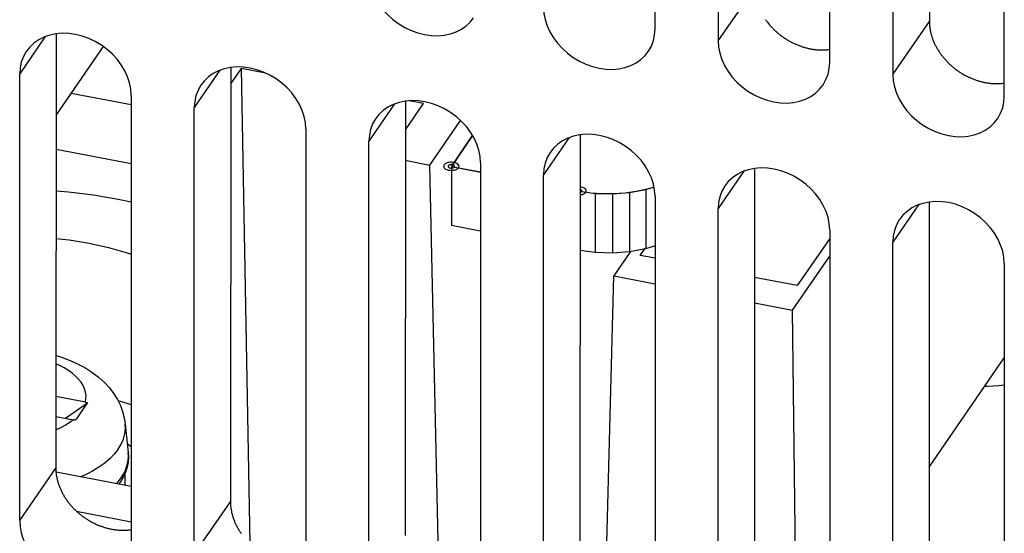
# Model space of a CAD drawing. Extents: x -841 to -216, y -127 to 601.
# Tile 127 of 201: x -317 to -294, y 404 to 416. Entities that reach past the tile are written whole.
import ezdxf

# ---------------------------------------------------------------- set-up
doc = ezdxf.new("R2010")
doc.units = 0
doc.header["$LTSCALE"] = 23.1
doc.layers.add('HEATSINK_AM_0', color=7, linetype='CONTINUOUS')

msp = doc.modelspace()

# ---------------------------------------------------------------- linework, layer by layer
at = {"layer": 'HEATSINK_AM_0', "color": 7}
for p, q in [((-302.446, 415.309), (-302.446, 431.338)), ((-296.19, 431.209), (-296.201, 415.477)), ((-301.008, 431.06), (-301.008, 415.032)), ((-298.471, 414.543), (-298.471, 430.571)), ((-297.033, 430.294), (-297.033, 414.266)), ((-294.496, 413.776), (-294.496, 429.804)), ((-301.008, 415.032), (-300.176, 416.243)), ((-297.033, 414.266), (-296.201, 415.477)), ((-316.325, 415.132), (-316.908, 414.282)), ((-316.079, 415.196), (-316.086, 405.303)), ((-315.009, 414.907), (-316.08, 413.347)), ((-312.104, 414.43), (-312.111, 404.536)), ((-312.104, 414.052), (-311.861, 414.407)), ((-311.311, 414.301), (-311.861, 414.407)), ((-311.665, 403.578), (-311.861, 414.407)), ((-316.908, 404.106), (-316.908, 414.282)), ((-312.35, 414.365), (-312.933, 413.516)), ((-315.738, 413.845), (-314.371, 413.581)), ((-315.738, 413.845), (-314.371, 413.581)), ((-314.371, 413.793), (-314.371, 403.617)), ((-312.933, 403.339), (-312.933, 413.516)), ((-308.375, 413.598), (-308.958, 412.749)), ((-308.129, 413.663), (-308.136, 403.769)), ((-308.129, 413.004), (-307.715, 413.607)), ((-307.715, 413.607), (-308.043, 413.67)), ((-307.569, 412.206), (-306.872, 413.221)), ((-310.396, 413.027), (-310.396, 402.85)), ((-307.082, 412.176), (-306.6, 412.878)), ((-306.6, 412.878), (-307.082, 412.176)), ((-304.4, 412.832), (-304.983, 411.983)), ((-304.154, 412.896), (-304.161, 403.003)), ((-308.958, 402.573), (-308.958, 412.749)), ((-314.371, 412.233), (-316.081, 412.562)), ((-308.13, 412.314), (-307.569, 412.206)), ((-307.364, 402.729), (-307.569, 412.206)), ((-307.082, 412.176), (-306.421, 412.048)), ((-307.082, 412.176), (-306.421, 412.047)), ((-307.082, 412.176), (-307.082, 410.827)), ((-306.421, 412.26), (-306.421, 402.083)), ((-304.983, 401.806), (-304.983, 411.983)), ((-300.425, 412.065), (-301.008, 411.216)), ((-300.179, 412.13), (-300.186, 402.236)), ((-302.655, 411.648), (-302.469, 411.706)), ((-302.486, 411.701), (-302.469, 411.706)), ((-304.155, 411.608), (-303.81, 411.561)), ((-303.81, 411.561), (-303.417, 411.549)), ((-303.81, 411.561), (-303.81, 410.212)), ((-303.417, 411.549), (-303.027, 411.579)), ((-303.417, 411.549), (-303.417, 410.201)), ((-303.027, 411.579), (-302.655, 411.648)), ((-303.027, 411.579), (-303.027, 410.23)), ((-302.655, 411.648), (-302.655, 410.299)), ((-302.511, 411.694), (-302.498, 411.697)), ((-302.498, 411.697), (-302.486, 411.701)), ((-302.446, 411.493), (-302.446, 401.317)), ((-296.45, 411.298), (-297.033, 410.449)), ((-296.204, 411.363), (-296.211, 401.47)), ((-301.008, 401.039), (-301.008, 411.216)), ((-306.421, 410.698), (-307.082, 410.827)), ((-298.471, 410.727), (-298.471, 400.55)), ((-302.446, 410.365), (-302.655, 410.299)), ((-298.471, 410.536), (-299.211, 409.458)), ((-297.033, 400.273), (-297.033, 410.449)), ((-303.81, 410.212), (-304.156, 410.259)), ((-303.417, 410.201), (-303.81, 410.212)), ((-303.027, 410.23), (-303.417, 410.201)), ((-303.003, 410.235), (-303.382, 409.682)), ((-302.655, 410.299), (-303.027, 410.23)), ((-302.782, 410.147), (-302.67, 410.31)), ((-302.446, 410.082), (-302.782, 410.147)), ((-299.315, 408.898), (-298.471, 410.126)), ((-294.496, 409.96), (-294.496, 399.783)), ((-303.584, 402), (-303.382, 409.682)), ((-303.382, 409.682), (-302.446, 409.502)), ((-299.211, 409.458), (-300.181, 409.645)), ((-300.181, 409.065), (-299.315, 408.898)), ((-299.221, 401.159), (-299.315, 408.898)), ((-296.209, 405.323), (-294.496, 407.816)), ((-315.411, 406.801), (-316.085, 406.931)), ((-315.867, 406.438), (-315.368, 406.792)), ((-315.368, 406.792), (-315.415, 406.724)), ((-316.085, 406.48), (-315.685, 406.402)), ((-314.504, 406.305), (-314.438, 405.661)), ((-314.458, 405.86), (-314.371, 405.797)), ((-316.908, 404.106), (-316.086, 405.303)), ((-314.371, 404.882), (-316.08, 405.212)), ((-314.503, 405.208), (-314.556, 405.096)), ((-314.706, 404.947), (-314.664, 404.993)), ((-314.664, 404.993), (-314.601, 405.077)), ((-314.624, 404.985), (-314.66, 404.938)), ((-314.556, 405.096), (-314.624, 404.985)), ((-314.601, 405.077), (-314.548, 405.162)), ((-314.514, 405.184), (-314.514, 404.91)), ((-312.933, 403.339), (-312.111, 404.536)), ((-315.612, 404.32), (-314.371, 404.08))]:
    msp.add_line(p, q, dxfattribs=at)
for points in [[(-308.958, 416.565), (-308.948, 416.424), (-308.921, 416.284), (-308.875, 416.143), (-308.812, 416.005), (-308.733, 415.871), (-308.639, 415.744), (-308.531, 415.627), (-308.412, 415.519), (-308.281, 415.422), (-308.142, 415.338), (-307.996, 415.269), (-307.845, 415.215), (-307.693, 415.177), (-307.541, 415.155), (-307.391, 415.151), (-307.245, 415.163), (-307.105, 415.192), (-306.974, 415.237), (-306.853, 415.299), (-306.744, 415.375), (-306.649, 415.466), (-306.577, 415.556)], [(-304.983, 415.799), (-304.974, 415.658), (-304.946, 415.517), (-304.9, 415.376), (-304.837, 415.238), (-304.758, 415.105), (-304.664, 414.978), (-304.556, 414.86), (-304.437, 414.752), (-304.306, 414.656), (-304.167, 414.572), (-304.021, 414.502), (-303.87, 414.448), (-303.718, 414.41), (-303.566, 414.389), (-303.416, 414.384), (-303.27, 414.396), (-303.13, 414.425), (-302.999, 414.471), (-302.878, 414.532), (-302.769, 414.608), (-302.674, 414.699), (-302.602, 414.79)], [(-302.602, 414.79), (-302.593, 414.802), (-302.53, 414.917), (-302.483, 415.041), (-302.455, 415.172), (-302.446, 415.309)], [(-314.371, 413.793), (-314.38, 413.934), (-314.408, 414.075), (-314.453, 414.216), (-314.516, 414.354), (-314.596, 414.487), (-314.69, 414.614), (-314.797, 414.732), (-314.917, 414.84), (-315.048, 414.936), (-315.187, 415.02), (-315.333, 415.09), (-315.483, 415.144), (-315.636, 415.182), (-315.788, 415.203), (-315.938, 415.208), (-316.084, 415.196), (-316.224, 415.167), (-316.355, 415.121), (-316.475, 415.06), (-316.584, 414.984), (-316.68, 414.893), (-316.752, 414.802)], [(-301.008, 415.032), (-300.999, 414.891), (-300.971, 414.751), (-300.925, 414.61), (-300.862, 414.471), (-300.783, 414.338), (-300.689, 414.211), (-300.581, 414.093), (-300.462, 413.986), (-300.331, 413.889), (-300.192, 413.805), (-300.046, 413.736), (-299.896, 413.681), (-299.743, 413.643), (-299.591, 413.622), (-299.441, 413.617), (-299.295, 413.63), (-299.155, 413.659), (-299.024, 413.704), (-298.903, 413.765), (-298.794, 413.842), (-298.699, 413.932), (-298.627, 414.023)], [(-316.752, 414.802), (-316.76, 414.79), (-316.824, 414.675), (-316.871, 414.551), (-316.898, 414.42), (-316.908, 414.282)], [(-310.396, 413.027), (-310.405, 413.168), (-310.433, 413.308), (-310.479, 413.449), (-310.541, 413.587), (-310.621, 413.721), (-310.715, 413.848), (-310.823, 413.965), (-310.942, 414.073), (-311.073, 414.17), (-311.212, 414.254), (-311.358, 414.323), (-311.508, 414.377), (-311.661, 414.415), (-311.813, 414.437), (-311.963, 414.441), (-312.109, 414.429), (-312.249, 414.4), (-312.38, 414.355), (-312.501, 414.293), (-312.609, 414.217), (-312.705, 414.126), (-312.777, 414.035)], [(-298.627, 414.023), (-298.618, 414.036), (-298.555, 414.151), (-298.508, 414.275), (-298.481, 414.405), (-298.471, 414.543)], [(-297.033, 414.266), (-297.024, 414.125), (-296.996, 413.984), (-296.95, 413.843), (-296.888, 413.705), (-296.808, 413.571), (-296.714, 413.444), (-296.606, 413.327), (-296.487, 413.219), (-296.356, 413.122), (-296.217, 413.038), (-296.071, 412.969), (-295.921, 412.915), (-295.768, 412.877), (-295.616, 412.855), (-295.466, 412.851), (-295.32, 412.863), (-295.18, 412.892), (-295.049, 412.938), (-294.928, 412.999), (-294.82, 413.075), (-294.724, 413.166), (-294.652, 413.257)], [(-312.777, 414.035), (-312.786, 414.023), (-312.849, 413.908), (-312.896, 413.784), (-312.923, 413.654), (-312.933, 413.516)], [(-294.652, 413.257), (-294.643, 413.269), (-294.58, 413.384), (-294.533, 413.508), (-294.506, 413.638), (-294.496, 413.776)], [(-306.421, 412.26), (-306.43, 412.401), (-306.458, 412.541), (-306.504, 412.682), (-306.566, 412.821), (-306.646, 412.954), (-306.74, 413.081), (-306.848, 413.199), (-306.967, 413.307), (-307.098, 413.403), (-307.237, 413.487), (-307.383, 413.556), (-307.533, 413.611), (-307.686, 413.649), (-307.838, 413.67), (-307.988, 413.675), (-308.134, 413.663), (-308.274, 413.633), (-308.405, 413.588), (-308.526, 413.527), (-308.634, 413.451), (-308.73, 413.36), (-308.802, 413.269)], [(-308.802, 413.269), (-308.811, 413.256), (-308.874, 413.142), (-308.921, 413.017), (-308.948, 412.887), (-308.958, 412.749)], [(-302.446, 411.493), (-302.455, 411.634), (-302.483, 411.775), (-302.529, 411.916), (-302.592, 412.054), (-302.671, 412.188), (-302.765, 412.314), (-302.873, 412.432), (-302.992, 412.54), (-303.123, 412.637), (-303.262, 412.72), (-303.408, 412.79), (-303.559, 412.844), (-303.711, 412.882), (-303.863, 412.904), (-304.013, 412.908), (-304.159, 412.896), (-304.299, 412.867), (-304.43, 412.821), (-304.551, 412.76), (-304.66, 412.684), (-304.755, 412.593), (-304.827, 412.502)], [(-304.827, 412.502), (-304.836, 412.49), (-304.899, 412.375), (-304.946, 412.251), (-304.974, 412.12), (-304.983, 411.983)], [(-307.247, 412.207), (-307.256, 412.188), (-307.257, 412.169), (-307.25, 412.149), (-307.236, 412.131), (-307.214, 412.115), (-307.187, 412.101), (-307.155, 412.091), (-307.12, 412.085), (-307.082, 412.083)], [(-307.18, 412.253), (-307.195, 412.247), (-307.208, 412.24), (-307.22, 412.233), (-307.231, 412.225), (-307.24, 412.216), (-307.247, 412.207)], [(-307.023, 412.263), (-307.049, 412.267), (-307.076, 412.268), (-307.104, 412.268), (-307.131, 412.265), (-307.156, 412.26), (-307.18, 412.253)], [(-307.153, 412.189), (-307.157, 412.181), (-307.157, 412.173), (-307.154, 412.164), (-307.148, 412.157), (-307.139, 412.15), (-307.127, 412.144), (-307.114, 412.14), (-307.098, 412.137), (-307.082, 412.136)], [(-307.057, 412.213), (-307.071, 412.215), (-307.085, 412.215), (-307.1, 412.214), (-307.114, 412.212), (-307.127, 412.208), (-307.138, 412.203), (-307.146, 412.196), (-307.153, 412.189)], [(-307.082, 412.136), (-307.067, 412.137), (-307.053, 412.139), (-307.039, 412.143), (-307.028, 412.148), (-307.019, 412.155), (-307.012, 412.162)], [(-307.012, 412.162), (-307.008, 412.171), (-307.008, 412.18), (-307.011, 412.188), (-307.018, 412.196), (-307.029, 412.203), (-307.042, 412.209), (-307.057, 412.213)], [(-306.918, 412.144), (-306.909, 412.164), (-306.908, 412.185), (-306.916, 412.205), (-306.933, 412.224), (-306.957, 412.24), (-306.987, 412.253), (-307.023, 412.263)], [(-307.082, 412.083), (-307.065, 412.083), (-307.048, 412.085), (-307.031, 412.087), (-307.015, 412.09), (-307, 412.094), (-306.985, 412.099)], [(-306.985, 412.099), (-306.97, 412.105), (-306.956, 412.111), (-306.944, 412.119), (-306.934, 412.127), (-306.925, 412.135), (-306.918, 412.144)], [(-298.471, 410.727), (-298.481, 410.868), (-298.508, 411.008), (-298.554, 411.149), (-298.617, 411.287), (-298.696, 411.421), (-298.79, 411.548), (-298.898, 411.665), (-299.017, 411.773), (-299.148, 411.87), (-299.287, 411.954), (-299.433, 412.023), (-299.584, 412.077), (-299.736, 412.115), (-299.888, 412.137), (-300.038, 412.141), (-300.184, 412.129), (-300.324, 412.1), (-300.455, 412.055), (-300.576, 411.993), (-300.685, 411.917), (-300.78, 411.827), (-300.852, 411.736)], [(-304.024, 411.586), (-304.015, 411.605), (-304.014, 411.625), (-304.021, 411.645), (-304.036, 411.663), (-304.058, 411.679), (-304.086, 411.693), (-304.119, 411.703), (-304.155, 411.709)], [(-300.852, 411.736), (-300.861, 411.723), (-300.925, 411.608), (-300.971, 411.484), (-300.999, 411.354), (-301.008, 411.216)], [(-314.371, 411.36), (-314.665, 411.424), (-315.225, 411.518), (-315.797, 411.589), (-316.081, 411.612)], [(-304.155, 411.611), (-303.906, 411.575), (-303.65, 411.556), (-303.385, 411.555), (-303.129, 411.572), (-302.873, 411.608), (-302.629, 411.661)], [(-304.118, 411.604), (-304.114, 411.612), (-304.113, 411.62), (-304.116, 411.628), (-304.122, 411.636), (-304.13, 411.643), (-304.142, 411.649), (-304.155, 411.653)], [(-304.155, 411.582), (-304.147, 411.584), (-304.139, 411.587), (-304.132, 411.591), (-304.127, 411.595), (-304.122, 411.599), (-304.118, 411.604)], [(-304.155, 411.526), (-304.126, 411.531), (-304.099, 411.538), (-304.075, 411.547), (-304.054, 411.558), (-304.036, 411.571), (-304.024, 411.586)], [(-302.629, 411.661), (-302.61, 411.665), (-302.591, 411.67), (-302.573, 411.676), (-302.554, 411.681), (-302.536, 411.686), (-302.511, 411.694)], [(-294.496, 409.96), (-294.506, 410.101), (-294.533, 410.241), (-294.579, 410.382), (-294.642, 410.521), (-294.721, 410.654), (-294.815, 410.781), (-294.923, 410.899), (-295.043, 411.007), (-295.173, 411.103), (-295.313, 411.187), (-295.458, 411.256), (-295.609, 411.311), (-295.761, 411.349), (-295.913, 411.37), (-296.063, 411.375), (-296.209, 411.363), (-296.349, 411.333), (-296.48, 411.288), (-296.601, 411.227), (-296.71, 411.151), (-296.805, 411.06), (-296.877, 410.969)], [(-296.877, 410.969), (-296.886, 410.957), (-296.95, 410.842), (-296.996, 410.718), (-297.024, 410.587), (-297.033, 410.449)], [(-316.082, 410.536), (-315.782, 410.5), (-315.326, 410.424), (-314.885, 410.326), (-314.461, 410.209), (-314.371, 410.179)], [(-316.084, 407.865), (-316, 407.841), (-315.8, 407.77), (-315.608, 407.687), (-315.428, 407.592), (-315.262, 407.487), (-315.111, 407.374), (-314.978, 407.254), (-314.862, 407.128), (-314.764, 406.997), (-314.681, 406.864), (-314.615, 406.729), (-314.564, 406.592), (-314.527, 406.45), (-314.504, 406.305)], [(-315.411, 406.801), (-315.399, 406.878), (-315.398, 406.956), (-315.409, 407.033), (-315.431, 407.11), (-315.465, 407.185), (-315.511, 407.259), (-315.567, 407.33), (-315.634, 407.399), (-315.711, 407.465), (-315.799, 407.527), (-315.895, 407.585), (-316, 407.64), (-316.084, 407.677)], [(-294.496, 407.193), (-294.621, 407.178), (-294.881, 407.161), (-294.946, 407.161)], [(-315.411, 406.801), (-315.4, 406.799), (-315.389, 406.796), (-315.379, 406.794), (-315.368, 406.792)], [(-314.371, 406.742), (-314.508, 406.789), (-314.665, 406.832)], [(-315.415, 406.724), (-315.618, 406.428), (-315.642, 406.393)], [(-315.685, 406.402), (-315.769, 406.339), (-315.862, 406.279), (-315.964, 406.224), (-316.075, 406.173), (-316.085, 406.168)], [(-315.642, 406.393), (-315.652, 406.396), (-315.663, 406.398), (-315.674, 406.4), (-315.685, 406.402)], [(-314.664, 405.734), (-314.596, 405.848), (-314.546, 405.963), (-314.514, 406.081), (-314.501, 406.2), (-314.504, 406.305)], [(-314.664, 405.734), (-314.749, 405.624), (-314.851, 405.519), (-314.97, 405.418), (-315.103, 405.322), (-315.251, 405.233), (-315.413, 405.15), (-315.52, 405.104)], [(-314.548, 405.162), (-314.502, 405.255), (-314.466, 405.357), (-314.442, 405.466), (-314.433, 405.58), (-314.438, 405.661)], [(-314.438, 405.661), (-314.433, 405.548), (-314.442, 405.434), (-314.465, 405.321), (-314.503, 405.208)], [(-316.908, 404.106), (-316.898, 403.965), (-316.871, 403.824), (-316.825, 403.683), (-316.762, 403.545), (-316.683, 403.412), (-316.588, 403.285), (-316.481, 403.167), (-316.361, 403.059), (-316.231, 402.963), (-316.091, 402.879), (-315.945, 402.809), (-315.795, 402.755), (-315.643, 402.717), (-315.491, 402.696), (-315.34, 402.691), (-315.195, 402.703), (-315.055, 402.732), (-314.924, 402.778), (-314.803, 402.839), (-314.694, 402.915), (-314.599, 403.006), (-314.526, 403.097)]]:
    msp.add_lwpolyline(points, dxfattribs=at)
for points in [[(-299.932, 415.52, 0), (-299.921, 415.504, 0), (-299.91, 415.488, 0), (-299.898, 415.472, 0), (-299.886, 415.457, 0), (-299.873, 415.441, 0), (-299.861, 415.426, 0), (-299.848, 415.41, 0), (-299.835, 415.395, 0), (-299.822, 415.38, 0), (-299.809, 415.365, 0), (-299.795, 415.351, 0), (-299.782, 415.336, 0), (-299.768, 415.322, 0), (-299.754, 415.307, 0), (-299.739, 415.293, 0), (-299.725, 415.279, 0), (-299.71, 415.265, 0), (-299.695, 415.252, 0), (-299.68, 415.238, 0), (-299.665, 415.225, 0), (-299.65, 415.212, 0), (-299.634, 415.199, 0), (-299.619, 415.186, 0), (-299.603, 415.174, 0), (-299.587, 415.161, 0), (-299.571, 415.149, 0), (-299.554, 415.137, 0), (-299.538, 415.125, 0), (-299.521, 415.113, 0), (-299.504, 415.102, 0), (-299.487, 415.091, 0), (-299.47, 415.08, 0), (-299.453, 415.069, 0), (-299.436, 415.058, 0), (-299.419, 415.048, 0), (-299.401, 415.038, 0), (-299.384, 415.028, 0), (-299.366, 415.018, 0), (-299.348, 415.008, 0), (-299.33, 414.999, 0), (-299.312, 414.99, 0), (-299.294, 414.981, 0), (-299.276, 414.973, 0), (-299.257, 414.964, 0), (-299.239, 414.956, 0), (-299.221, 414.948, 0), (-299.202, 414.94, 0), (-299.184, 414.933, 0), (-299.165, 414.926, 0), (-299.146, 414.919, 0), (-299.128, 414.912, 0), (-299.109, 414.906, 0), (-299.09, 414.899, 0), (-299.071, 414.893, 0), (-299.052, 414.888, 0), (-299.033, 414.882, 0), (-299.014, 414.877, 0), (-298.995, 414.872, 0), (-298.976, 414.867, 0), (-298.957, 414.863, 0), (-298.938, 414.859, 0), (-298.919, 414.855, 0), (-298.9, 414.851, 0), (-298.881, 414.848, 0), (-298.862, 414.844, 0), (-298.843, 414.842, 0), (-298.824, 414.839, 0), (-298.805, 414.836, 0), (-298.786, 414.834, 0), (-298.767, 414.833, 0), (-298.748, 414.831, 0), (-298.729, 414.83, 0), (-298.71, 414.829, 0), (-298.691, 414.828, 0), (-298.673, 414.827, 0), (-298.654, 414.827, 0), (-298.635, 414.827, 0), (-298.617, 414.827, 0), (-298.598, 414.828, 0), (-298.58, 414.828, 0), (-298.561, 414.829, 0), (-298.543, 414.831, 0), (-298.525, 414.832, 0), (-298.507, 414.834, 0), (-298.489, 414.836, 0), (-298.471, 414.839, 0)], [(-296.201, 415.477, 0), (-296.201, 415.46, 0), (-296.201, 415.442, 0), (-296.2, 415.425, 0), (-296.199, 415.407, 0), (-296.198, 415.39, 0), (-296.196, 415.373, 0), (-296.194, 415.355, 0), (-296.192, 415.338, 0), (-296.19, 415.32, 0), (-296.187, 415.302, 0), (-296.184, 415.285, 0), (-296.181, 415.267, 0), (-296.177, 415.25, 0), (-296.174, 415.232, 0), (-296.169, 415.214, 0), (-296.165, 415.197, 0), (-296.16, 415.179, 0), (-296.155, 415.162, 0), (-296.15, 415.144, 0), (-296.145, 415.127, 0), (-296.139, 415.109, 0), (-296.133, 415.092, 0), (-296.127, 415.074, 0), (-296.12, 415.057, 0), (-296.113, 415.039, 0), (-296.106, 415.022, 0), (-296.099, 415.005, 0), (-296.091, 414.987, 0), (-296.083, 414.97, 0), (-296.075, 414.953, 0), (-296.067, 414.936, 0), (-296.058, 414.919, 0), (-296.049, 414.902, 0), (-296.04, 414.885, 0), (-296.03, 414.868, 0), (-296.021, 414.852, 0), (-296.011, 414.835, 0), (-296.001, 414.819, 0), (-295.99, 414.802, 0), (-295.98, 414.786, 0), (-295.969, 414.77, 0), (-295.958, 414.753, 0), (-295.946, 414.737, 0), (-295.935, 414.722, 0), (-295.923, 414.706, 0), (-295.911, 414.69, 0), (-295.899, 414.675, 0), (-295.886, 414.659, 0), (-295.873, 414.644, 0), (-295.861, 414.629, 0), (-295.847, 414.614, 0), (-295.834, 414.599, 0), (-295.821, 414.584, 0), (-295.807, 414.569, 0), (-295.793, 414.555, 0), (-295.779, 414.541, 0), (-295.765, 414.527, 0), (-295.75, 414.513, 0), (-295.735, 414.499, 0), (-295.721, 414.485, 0), (-295.706, 414.472, 0), (-295.69, 414.458, 0), (-295.675, 414.445, 0), (-295.659, 414.432, 0), (-295.644, 414.419, 0), (-295.628, 414.407, 0), (-295.612, 414.394, 0), (-295.596, 414.382, 0), (-295.579, 414.37, 0), (-295.563, 414.358, 0), (-295.546, 414.347, 0), (-295.529, 414.335, 0), (-295.513, 414.324, 0), (-295.496, 414.313, 0), (-295.478, 414.302, 0), (-295.461, 414.292, 0), (-295.444, 414.281, 0), (-295.426, 414.271, 0), (-295.409, 414.261, 0), (-295.391, 414.251, 0), (-295.373, 414.242, 0), (-295.355, 414.232, 0), (-295.337, 414.223, 0), (-295.319, 414.215, 0), (-295.301, 414.206, 0), (-295.283, 414.198, 0), (-295.264, 414.189, 0), (-295.246, 414.181, 0), (-295.227, 414.174, 0), (-295.209, 414.166, 0), (-295.19, 414.159, 0), (-295.171, 414.152, 0), (-295.153, 414.145, 0), (-295.134, 414.139, 0), (-295.115, 414.133, 0), (-295.096, 414.127, 0), (-295.077, 414.121, 0), (-295.058, 414.116, 0), (-295.039, 414.11, 0), (-295.02, 414.105, 0), (-295.001, 414.101, 0), (-294.982, 414.096, 0), (-294.963, 414.092, 0), (-294.944, 414.088, 0), (-294.925, 414.084, 0), (-294.906, 414.081, 0), (-294.887, 414.078, 0), (-294.868, 414.075, 0), (-294.849, 414.072, 0), (-294.83, 414.07, 0), (-294.811, 414.068, 0), (-294.792, 414.066, 0), (-294.773, 414.064, 0), (-294.754, 414.063, 0), (-294.735, 414.062, 0), (-294.716, 414.061, 0), (-294.698, 414.061, 0), (-294.679, 414.06, 0), (-294.66, 414.06, 0), (-294.642, 414.06, 0), (-294.623, 414.061, 0), (-294.605, 414.062, 0), (-294.586, 414.063, 0), (-294.568, 414.064, 0), (-294.55, 414.066, 0), (-294.532, 414.068, 0), (-294.514, 414.07, 0), (-294.496, 414.072, 0)], [(-316.086, 405.303, 0), (-316.086, 405.285, 0), (-316.085, 405.268, 0), (-316.085, 405.251, 0), (-316.084, 405.233, 0), (-316.082, 405.216, 0), (-316.081, 405.198, 0), (-316.079, 405.181, 0), (-316.077, 405.163, 0), (-316.074, 405.145, 0), (-316.071, 405.128, 0), (-316.068, 405.11, 0), (-316.065, 405.092, 0), (-316.062, 405.075, 0), (-316.058, 405.057, 0), (-316.054, 405.039, 0), (-316.049, 405.022, 0), (-316.044, 405.004, 0), (-316.039, 404.986, 0), (-316.034, 404.969, 0), (-316.029, 404.951, 0), (-316.023, 404.933, 0), (-316.017, 404.916, 0), (-316.01, 404.898, 0), (-316.004, 404.881, 0), (-315.997, 404.863, 0), (-315.99, 404.846, 0), (-315.982, 404.829, 0), (-315.975, 404.811, 0), (-315.967, 404.794, 0), (-315.958, 404.777, 0), (-315.95, 404.76, 0), (-315.941, 404.743, 0), (-315.932, 404.726, 0), (-315.923, 404.709, 0), (-315.913, 404.692, 0), (-315.904, 404.675, 0), (-315.894, 404.658, 0), (-315.883, 404.642, 0), (-315.873, 404.625, 0), (-315.862, 404.609, 0), (-315.851, 404.593, 0), (-315.84, 404.577, 0), (-315.829, 404.561, 0), (-315.817, 404.545, 0), (-315.805, 404.529, 0), (-315.793, 404.513, 0), (-315.78, 404.497, 0), (-315.768, 404.482, 0), (-315.755, 404.467, 0), (-315.742, 404.451, 0), (-315.729, 404.436, 0), (-315.716, 404.421, 0), (-315.702, 404.407, 0), (-315.688, 404.392, 0), (-315.674, 404.378, 0), (-315.66, 404.363, 0), (-315.645, 404.349, 0), (-315.631, 404.335, 0), (-315.616, 404.321, 0), (-315.601, 404.308, 0), (-315.586, 404.294, 0), (-315.571, 404.281, 0), (-315.555, 404.268, 0), (-315.54, 404.255, 0), (-315.524, 404.242, 0), (-315.508, 404.229, 0), (-315.492, 404.217, 0), (-315.475, 404.205, 0), (-315.459, 404.193, 0), (-315.442, 404.181, 0), (-315.426, 404.169, 0), (-315.409, 404.158, 0), (-315.392, 404.147, 0), (-315.375, 404.136, 0), (-315.357, 404.125, 0), (-315.34, 404.114, 0), (-315.322, 404.104, 0), (-315.305, 404.094, 0), (-315.287, 404.084, 0), (-315.269, 404.074, 0), (-315.251, 404.065, 0), (-315.233, 404.055, 0), (-315.215, 404.046, 0), (-315.197, 404.037, 0), (-315.179, 404.029, 0), (-315.16, 404.021, 0), (-315.142, 404.012, 0), (-315.123, 404.005, 0), (-315.105, 403.997, 0), (-315.086, 403.99, 0), (-315.067, 403.982, 0), (-315.048, 403.976, 0), (-315.03, 403.969, 0), (-315.011, 403.962, 0), (-314.992, 403.956, 0), (-314.973, 403.95, 0), (-314.954, 403.945, 0), (-314.935, 403.939, 0), (-314.916, 403.934, 0), (-314.897, 403.929, 0), (-314.878, 403.925, 0), (-314.858, 403.92, 0), (-314.839, 403.916, 0), (-314.82, 403.912, 0), (-314.801, 403.909, 0), (-314.782, 403.905, 0), (-314.763, 403.902, 0), (-314.744, 403.9, 0), (-314.724, 403.897, 0), (-314.705, 403.895, 0), (-314.686, 403.893, 0), (-314.667, 403.891, 0), (-314.648, 403.89, 0), (-314.629, 403.888, 0), (-314.61, 403.887, 0), (-314.592, 403.887, 0), (-314.573, 403.886, 0), (-314.554, 403.886, 0), (-314.535, 403.886, 0), (-314.517, 403.887, 0), (-314.498, 403.887, 0), (-314.48, 403.888, 0), (-314.461, 403.889, 0), (-314.443, 403.891, 0), (-314.425, 403.893, 0), (-314.407, 403.895, 0), (-314.388, 403.897, 0), (-314.371, 403.899, 0)], [(-312.111, 404.536, 0), (-312.111, 404.519, 0), (-312.11, 404.501, 0), (-312.11, 404.484, 0), (-312.109, 404.466, 0), (-312.107, 404.449, 0), (-312.106, 404.431, 0), (-312.104, 404.414, 0), (-312.102, 404.396, 0), (-312.099, 404.379, 0), (-312.097, 404.361, 0), (-312.094, 404.343, 0), (-312.09, 404.326, 0), (-312.087, 404.308, 0), (-312.083, 404.29, 0), (-312.079, 404.273, 0), (-312.074, 404.255, 0), (-312.07, 404.237, 0), (-312.065, 404.22, 0), (-312.059, 404.202, 0), (-312.054, 404.184, 0), (-312.048, 404.167, 0), (-312.042, 404.149, 0), (-312.036, 404.132, 0), (-312.029, 404.114, 0), (-312.022, 404.097, 0), (-312.015, 404.079, 0), (-312.007, 404.062, 0), (-312, 404.045, 0), (-311.992, 404.027, 0), (-311.983, 404.01, 0), (-311.975, 403.993, 0), (-311.966, 403.976, 0), (-311.957, 403.959, 0), (-311.948, 403.942, 0), (-311.938, 403.925, 0), (-311.929, 403.909, 0), (-311.919, 403.892, 0), (-311.908, 403.875, 0), (-311.898, 403.859, 0), (-311.887, 403.842, 0), (-311.876, 403.826, 0), (-311.865, 403.81, 0)]]:
    msp.add_polyline3d(points, dxfattribs=at)

doc.saveas('drawing.dxf')
